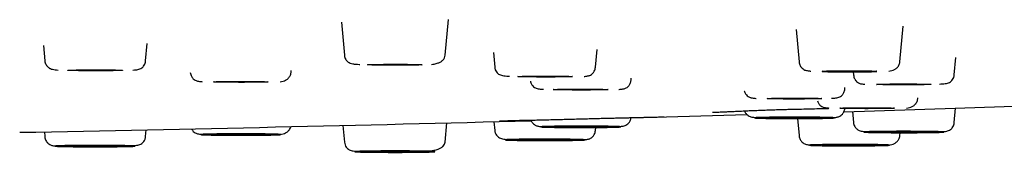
# Model space of a CAD drawing. Header units: millimetres. Extents: x 8 to 1762, y 12 to 2705.
# Tile 104 of 115: x 944.93 to 982.67, y 2622.49 to 2627.59. Entities that reach past the tile are written whole.
import ezdxf

# ---------------------------------------------------------------- set-up
doc = ezdxf.new("R2010")
doc.units = ezdxf.units.MM

msp = doc.modelspace()

# ---------------------------------------------------------------- linework, layer by layer
at = {"color": 7, "linetype": 'Continuous', "lineweight": 30}
for p, q in [((961.24, 2626.217), (961.36, 2627.585)), ((957.266, 2627.484), (957.376, 2626.217)), ((974.695, 2627.206), (974.803, 2625.968)), ((978.667, 2625.968), (978.787, 2627.335)), ((945.839, 2626.595), (945.891, 2626.004)), ((949.755, 2626.004), (949.814, 2626.675)), ((967, 2625.764), (967.058, 2626.434)), ((963.087, 2626.327), (963.136, 2625.764)), ((980.752, 2625.463), (980.81, 2626.126)), ((955.332, 2625.561), (955.339, 2625.638)), ((968.364, 2625.264), (968.37, 2625.334)), ((976.878, 2625.583), (976.888, 2625.463)), ((976.556, 2624.919), (976.56, 2624.974)), ((979.35, 2624.549), (979.353, 2624.584)), ((980.752, 2623.634), (980.8, 2624.186)), ((974.746, 2623.787), (974.803, 2623.13)), ((976.851, 2624.06), (976.888, 2623.634)), ((949.755, 2623.093), (949.778, 2623.354)), ((957.32, 2623.522), (957.376, 2622.88)), ((961.24, 2622.88), (961.305, 2623.62)), ((963.107, 2623.666), (963.136, 2623.333)), ((967, 2623.333), (967.009, 2623.443)), ((945.875, 2623.276), (945.891, 2623.093)), ((978.667, 2623.13), (978.677, 2623.242))]:
    msp.add_line(p, q, dxfattribs=at)
at = {"color": 7, "linetype": 'Continuous', "lineweight": 30, "flags": 128}
for points in [[(946.773, 2625.639), (946.78, 2625.641), (946.8, 2625.643), (946.834, 2625.645), (946.881, 2625.647), (946.94, 2625.649), (947.01, 2625.651), (947.091, 2625.652), (947.182, 2625.654), (947.281, 2625.655), (947.387, 2625.656), (947.498, 2625.657), (947.614, 2625.657), (947.733, 2625.658), (947.853, 2625.658), (947.972, 2625.657), (948.09, 2625.657), (948.204, 2625.656), (948.313, 2625.655), (948.416, 2625.654), (948.511, 2625.653), (948.597, 2625.652), (948.672, 2625.65), (948.737, 2625.648), (948.79, 2625.646), (948.83, 2625.644), (948.858, 2625.642), (948.871, 2625.64), (948.871, 2625.638), (948.858, 2625.636), (948.83, 2625.634), (948.79, 2625.632), (948.737, 2625.63), (948.672, 2625.628), (948.597, 2625.627), (948.511, 2625.625), (948.416, 2625.624), (948.313, 2625.623), (948.204, 2625.622), (948.09, 2625.622), (947.972, 2625.621), (947.853, 2625.621), (947.733, 2625.621), (947.614, 2625.621), (947.498, 2625.622), (947.387, 2625.623), (947.281, 2625.624), (947.182, 2625.625), (947.091, 2625.626), (947.01, 2625.628), (946.94, 2625.629), (946.881, 2625.631), (946.834, 2625.633), (946.8, 2625.635), (946.78, 2625.637), (946.773, 2625.639)], [(958.258, 2625.852), (958.265, 2625.855), (958.286, 2625.857), (958.319, 2625.859), (958.366, 2625.861), (958.425, 2625.862), (958.496, 2625.864), (958.577, 2625.866), (958.667, 2625.867), (958.766, 2625.868), (958.872, 2625.869), (958.984, 2625.87), (959.1, 2625.87), (959.219, 2625.871), (959.338, 2625.871), (959.458, 2625.871), (959.575, 2625.87), (959.689, 2625.87), (959.798, 2625.869), (959.901, 2625.868), (959.996, 2625.866), (960.082, 2625.865), (960.158, 2625.863), (960.223, 2625.861), (960.276, 2625.86), (960.316, 2625.858), (960.343, 2625.856), (960.357, 2625.854), (960.357, 2625.851), (960.343, 2625.849), (960.316, 2625.847), (960.276, 2625.845), (960.223, 2625.843), (960.158, 2625.842), (960.082, 2625.84), (959.996, 2625.839), (959.901, 2625.837), (959.798, 2625.836), (959.689, 2625.835), (959.575, 2625.835), (959.458, 2625.834), (959.338, 2625.834), (959.219, 2625.834), (959.1, 2625.835), (958.984, 2625.835), (958.872, 2625.836), (958.766, 2625.837), (958.667, 2625.838), (958.577, 2625.839), (958.496, 2625.841), (958.425, 2625.843), (958.366, 2625.844), (958.319, 2625.846), (958.286, 2625.848), (958.265, 2625.85), (958.258, 2625.852)], [(975.685, 2625.603), (975.692, 2625.605), (975.712, 2625.607), (975.746, 2625.609), (975.793, 2625.611), (975.852, 2625.613), (975.922, 2625.614), (976.003, 2625.616), (976.094, 2625.617), (976.193, 2625.619), (976.299, 2625.62), (976.411, 2625.62), (976.527, 2625.621), (976.645, 2625.621), (976.765, 2625.621), (976.884, 2625.621), (977.002, 2625.621), (977.116, 2625.62), (977.225, 2625.619), (977.328, 2625.618), (977.423, 2625.617), (977.509, 2625.615), (977.585, 2625.614), (977.649, 2625.612), (977.702, 2625.61), (977.743, 2625.608), (977.77, 2625.606), (977.783, 2625.604), (977.783, 2625.602), (977.77, 2625.6), (977.743, 2625.598), (977.702, 2625.596), (977.649, 2625.594), (977.585, 2625.592), (977.509, 2625.59), (977.423, 2625.589), (977.328, 2625.588), (977.225, 2625.587), (977.116, 2625.586), (977.002, 2625.585), (976.884, 2625.585), (976.765, 2625.585), (976.645, 2625.585), (976.527, 2625.585), (976.411, 2625.585), (976.299, 2625.586), (976.193, 2625.587), (976.094, 2625.588), (976.003, 2625.59), (975.922, 2625.591), (975.852, 2625.593), (975.793, 2625.595), (975.746, 2625.597), (975.712, 2625.599), (975.692, 2625.601), (975.685, 2625.603)], [(964.018, 2625.399), (964.025, 2625.401), (964.045, 2625.403), (964.079, 2625.405), (964.126, 2625.407), (964.184, 2625.409), (964.255, 2625.411), (964.336, 2625.412), (964.427, 2625.414), (964.526, 2625.415), (964.632, 2625.416), (964.743, 2625.417), (964.859, 2625.417), (964.978, 2625.417), (965.098, 2625.418), (965.217, 2625.417), (965.335, 2625.417), (965.449, 2625.416), (965.558, 2625.415), (965.66, 2625.414), (965.755, 2625.413), (965.841, 2625.412), (965.917, 2625.41), (965.982, 2625.408), (966.035, 2625.406), (966.075, 2625.404), (966.102, 2625.402), (966.116, 2625.4), (966.116, 2625.398), (966.102, 2625.396), (966.075, 2625.394), (966.035, 2625.392), (965.982, 2625.39), (965.917, 2625.388), (965.841, 2625.387), (965.755, 2625.385), (965.66, 2625.384), (965.558, 2625.383), (965.449, 2625.382), (965.335, 2625.382), (965.217, 2625.381), (965.098, 2625.381), (964.978, 2625.381), (964.859, 2625.381), (964.743, 2625.382), (964.632, 2625.383), (964.526, 2625.384), (964.427, 2625.385), (964.336, 2625.386), (964.255, 2625.388), (964.184, 2625.389), (964.126, 2625.391), (964.079, 2625.393), (964.045, 2625.395), (964.025, 2625.397), (964.018, 2625.399)], [(952.351, 2625.196), (952.357, 2625.198), (952.378, 2625.2), (952.412, 2625.202), (952.458, 2625.204), (952.517, 2625.206), (952.588, 2625.207), (952.669, 2625.209), (952.759, 2625.21), (952.858, 2625.211), (952.964, 2625.212), (953.076, 2625.213), (953.192, 2625.214), (953.311, 2625.214), (953.431, 2625.214), (953.55, 2625.214), (953.667, 2625.213), (953.781, 2625.213), (953.891, 2625.212), (953.993, 2625.211), (954.088, 2625.209), (954.174, 2625.208), (954.25, 2625.206), (954.315, 2625.205), (954.368, 2625.203), (954.408, 2625.201), (954.435, 2625.199), (954.449, 2625.197), (954.449, 2625.195), (954.435, 2625.192), (954.408, 2625.19), (954.368, 2625.188), (954.315, 2625.187), (954.25, 2625.185), (954.174, 2625.183), (954.088, 2625.182), (953.993, 2625.18), (953.891, 2625.179), (953.781, 2625.179), (953.667, 2625.178), (953.55, 2625.177), (953.431, 2625.177), (953.311, 2625.177), (953.192, 2625.178), (953.076, 2625.178), (952.964, 2625.179), (952.858, 2625.18), (952.759, 2625.181), (952.669, 2625.182), (952.588, 2625.184), (952.517, 2625.186), (952.458, 2625.188), (952.412, 2625.189), (952.378, 2625.191), (952.357, 2625.194), (952.351, 2625.196)], [(965.382, 2624.899), (965.389, 2624.901), (965.409, 2624.903), (965.443, 2624.905), (965.49, 2624.907), (965.549, 2624.909), (965.619, 2624.911), (965.7, 2624.912), (965.791, 2624.914), (965.89, 2624.915), (965.996, 2624.916), (966.107, 2624.917), (966.223, 2624.917), (966.342, 2624.917), (966.462, 2624.918), (966.581, 2624.917), (966.699, 2624.917), (966.813, 2624.916), (966.922, 2624.915), (967.025, 2624.914), (967.119, 2624.913), (967.205, 2624.912), (967.281, 2624.91), (967.346, 2624.908), (967.399, 2624.906), (967.439, 2624.904), (967.466, 2624.902), (967.48, 2624.9), (967.48, 2624.898), (967.466, 2624.896), (967.439, 2624.894), (967.399, 2624.892), (967.346, 2624.89), (967.281, 2624.888), (967.205, 2624.887), (967.119, 2624.885), (967.025, 2624.884), (966.922, 2624.883), (966.813, 2624.882), (966.699, 2624.882), (966.581, 2624.881), (966.462, 2624.881), (966.342, 2624.881), (966.223, 2624.881), (966.107, 2624.882), (965.996, 2624.883), (965.89, 2624.884), (965.791, 2624.885), (965.7, 2624.886), (965.619, 2624.888), (965.549, 2624.889), (965.49, 2624.891), (965.443, 2624.893), (965.409, 2624.895), (965.389, 2624.897), (965.382, 2624.899)], [(977.77, 2625.098), (977.777, 2625.1), (977.797, 2625.102), (977.831, 2625.104), (977.878, 2625.106), (977.937, 2625.108), (978.007, 2625.11), (978.088, 2625.111), (978.179, 2625.113), (978.278, 2625.114), (978.384, 2625.115), (978.496, 2625.116), (978.612, 2625.116), (978.73, 2625.117), (978.85, 2625.117), (978.97, 2625.116), (979.087, 2625.116), (979.201, 2625.115), (979.31, 2625.114), (979.413, 2625.113), (979.508, 2625.112), (979.594, 2625.111), (979.67, 2625.109), (979.734, 2625.107), (979.787, 2625.105), (979.828, 2625.103), (979.855, 2625.101), (979.868, 2625.099), (979.868, 2625.097), (979.855, 2625.095), (979.828, 2625.093), (979.787, 2625.091), (979.734, 2625.089), (979.67, 2625.088), (979.594, 2625.086), (979.508, 2625.084), (979.413, 2625.083), (979.31, 2625.082), (979.201, 2625.081), (979.087, 2625.081), (978.97, 2625.08), (978.85, 2625.08), (978.73, 2625.08), (978.612, 2625.08), (978.496, 2625.081), (978.384, 2625.082), (978.278, 2625.083), (978.179, 2625.084), (978.088, 2625.085), (978.007, 2625.087), (977.937, 2625.088), (977.878, 2625.09), (977.831, 2625.092), (977.797, 2625.094), (977.777, 2625.096), (977.77, 2625.098)], [(973.574, 2624.554), (973.581, 2624.556), (973.601, 2624.558), (973.635, 2624.56), (973.681, 2624.562), (973.74, 2624.564), (973.811, 2624.566), (973.892, 2624.567), (973.983, 2624.569), (974.081, 2624.57), (974.188, 2624.571), (974.299, 2624.572), (974.415, 2624.572), (974.534, 2624.572), (974.654, 2624.572), (974.773, 2624.572), (974.891, 2624.572), (975.005, 2624.571), (975.114, 2624.57), (975.216, 2624.569), (975.311, 2624.568), (975.397, 2624.566), (975.473, 2624.565), (975.538, 2624.563), (975.591, 2624.561), (975.631, 2624.559), (975.658, 2624.557), (975.672, 2624.555), (975.672, 2624.553), (975.658, 2624.551), (975.631, 2624.549), (975.591, 2624.547), (975.538, 2624.545), (975.473, 2624.543), (975.397, 2624.542), (975.311, 2624.54), (975.216, 2624.539), (975.114, 2624.538), (975.005, 2624.537), (974.891, 2624.536), (974.773, 2624.536), (974.654, 2624.536), (974.534, 2624.536), (974.415, 2624.536), (974.299, 2624.537), (974.188, 2624.537), (974.081, 2624.538), (973.983, 2624.54), (973.892, 2624.541), (973.811, 2624.542), (973.74, 2624.544), (973.681, 2624.546), (973.635, 2624.548), (973.601, 2624.55), (973.581, 2624.552), (973.574, 2624.554)], [(976.368, 2624.184), (976.375, 2624.186), (976.395, 2624.188), (976.429, 2624.19), (976.476, 2624.192), (976.534, 2624.194), (976.605, 2624.195), (976.686, 2624.197), (976.777, 2624.198), (976.876, 2624.199), (976.982, 2624.2), (977.093, 2624.201), (977.209, 2624.202), (977.328, 2624.202), (977.448, 2624.202), (977.567, 2624.202), (977.685, 2624.201), (977.799, 2624.201), (977.908, 2624.2), (978.01, 2624.199), (978.105, 2624.198), (978.191, 2624.196), (978.267, 2624.194), (978.332, 2624.193), (978.385, 2624.191), (978.425, 2624.189), (978.452, 2624.187), (978.466, 2624.185), (978.466, 2624.183), (978.452, 2624.181), (978.425, 2624.179), (978.385, 2624.177), (978.332, 2624.175), (978.267, 2624.173), (978.191, 2624.171), (978.105, 2624.17), (978.01, 2624.169), (977.908, 2624.167), (977.799, 2624.167), (977.685, 2624.166), (977.567, 2624.166), (977.448, 2624.165), (977.328, 2624.165), (977.209, 2624.166), (977.093, 2624.166), (976.982, 2624.167), (976.876, 2624.168), (976.777, 2624.169), (976.686, 2624.171), (976.605, 2624.172), (976.534, 2624.174), (976.476, 2624.176), (976.429, 2624.178), (976.395, 2624.18), (976.375, 2624.182), (976.368, 2624.184)], [(976.525, 2624.05), (980.785, 2624.186), (986.424, 2624.377)], [(968.36, 2623.808), (968.834, 2623.821), (972.805, 2623.936)], [(973.574, 2623.813), (973.581, 2623.815), (973.601, 2623.817), (973.635, 2623.819), (973.681, 2623.821), (973.74, 2623.823), (973.811, 2623.825), (973.892, 2623.826), (973.983, 2623.828), (974.081, 2623.829), (974.188, 2623.83), (974.299, 2623.831), (974.415, 2623.831), (974.534, 2623.832), (974.654, 2623.832), (974.773, 2623.831), (974.891, 2623.831), (975.005, 2623.83), (975.114, 2623.829), (975.216, 2623.828), (975.311, 2623.827), (975.397, 2623.826), (975.473, 2623.824), (975.538, 2623.822), (975.591, 2623.82), (975.631, 2623.818), (975.658, 2623.816), (975.672, 2623.814), (975.672, 2623.812), (975.658, 2623.81), (975.631, 2623.808), (975.591, 2623.806), (975.538, 2623.804), (975.473, 2623.803), (975.397, 2623.801), (975.311, 2623.799), (975.216, 2623.798), (975.114, 2623.797), (975.005, 2623.796), (974.891, 2623.796), (974.773, 2623.795), (974.654, 2623.795), (974.534, 2623.795), (974.415, 2623.795), (974.299, 2623.796), (974.188, 2623.797), (974.081, 2623.798), (973.983, 2623.799), (973.892, 2623.8), (973.811, 2623.802), (973.74, 2623.803), (973.681, 2623.805), (973.635, 2623.807), (973.601, 2623.809), (973.581, 2623.811), (973.574, 2623.813)], [(965.382, 2623.468), (965.389, 2623.47), (965.409, 2623.472), (965.443, 2623.474), (965.49, 2623.476), (965.549, 2623.478), (965.619, 2623.48), (965.7, 2623.481), (965.791, 2623.483), (965.89, 2623.484), (965.996, 2623.485), (966.107, 2623.486), (966.223, 2623.486), (966.342, 2623.486), (966.462, 2623.486), (966.581, 2623.486), (966.699, 2623.486), (966.813, 2623.485), (966.922, 2623.484), (967.025, 2623.483), (967.119, 2623.482), (967.205, 2623.481), (967.281, 2623.479), (967.346, 2623.477), (967.399, 2623.475), (967.439, 2623.473), (967.466, 2623.471), (967.48, 2623.469), (967.48, 2623.467), (967.466, 2623.465), (967.439, 2623.463), (967.399, 2623.461), (967.346, 2623.459), (967.281, 2623.457), (967.205, 2623.456), (967.119, 2623.454), (967.025, 2623.453), (966.922, 2623.452), (966.813, 2623.451), (966.699, 2623.45), (966.581, 2623.45), (966.462, 2623.45), (966.342, 2623.45), (966.223, 2623.45), (966.107, 2623.451), (965.996, 2623.451), (965.89, 2623.452), (965.791, 2623.454), (965.7, 2623.455), (965.619, 2623.457), (965.549, 2623.458), (965.49, 2623.46), (965.443, 2623.462), (965.409, 2623.464), (965.389, 2623.466), (965.382, 2623.468)], [(952.351, 2623.172), (952.357, 2623.174), (952.378, 2623.176), (952.412, 2623.178), (952.458, 2623.18), (952.517, 2623.182), (952.588, 2623.183), (952.669, 2623.185), (952.759, 2623.186), (952.858, 2623.187), (952.964, 2623.188), (953.076, 2623.189), (953.192, 2623.19), (953.311, 2623.19), (953.431, 2623.19), (953.55, 2623.19), (953.667, 2623.189), (953.781, 2623.189), (953.891, 2623.188), (953.993, 2623.187), (954.088, 2623.186), (954.174, 2623.184), (954.25, 2623.183), (954.315, 2623.181), (954.368, 2623.179), (954.408, 2623.177), (954.435, 2623.175), (954.449, 2623.173), (954.449, 2623.171), (954.435, 2623.169), (954.408, 2623.167), (954.368, 2623.165), (954.315, 2623.163), (954.25, 2623.161), (954.174, 2623.159), (954.088, 2623.158), (953.993, 2623.157), (953.891, 2623.156), (953.781, 2623.155), (953.667, 2623.154), (953.55, 2623.154), (953.431, 2623.153), (953.311, 2623.153), (953.192, 2623.154), (953.076, 2623.154), (952.964, 2623.155), (952.858, 2623.156), (952.759, 2623.157), (952.669, 2623.159), (952.588, 2623.16), (952.517, 2623.162), (952.458, 2623.164), (952.412, 2623.166), (952.378, 2623.168), (952.357, 2623.17), (952.351, 2623.172)], [(964.018, 2622.968), (964.025, 2622.97), (964.045, 2622.972), (964.079, 2622.974), (964.126, 2622.976), (964.184, 2622.978), (964.255, 2622.98), (964.336, 2622.981), (964.427, 2622.983), (964.526, 2622.984), (964.632, 2622.985), (964.743, 2622.986), (964.859, 2622.986), (964.978, 2622.986), (965.098, 2622.986), (965.217, 2622.986), (965.335, 2622.986), (965.449, 2622.985), (965.558, 2622.984), (965.66, 2622.983), (965.755, 2622.982), (965.841, 2622.981), (965.917, 2622.979), (965.982, 2622.977), (966.035, 2622.975), (966.075, 2622.973), (966.102, 2622.971), (966.116, 2622.969), (966.116, 2622.967), (966.102, 2622.965), (966.075, 2622.963), (966.035, 2622.961), (965.982, 2622.959), (965.917, 2622.957), (965.841, 2622.956), (965.755, 2622.954), (965.66, 2622.953), (965.558, 2622.952), (965.449, 2622.951), (965.335, 2622.95), (965.217, 2622.95), (965.098, 2622.95), (964.978, 2622.95), (964.859, 2622.95), (964.743, 2622.951), (964.632, 2622.951), (964.526, 2622.952), (964.427, 2622.954), (964.336, 2622.955), (964.255, 2622.957), (964.184, 2622.958), (964.126, 2622.96), (964.079, 2622.962), (964.045, 2622.964), (964.025, 2622.966), (964.018, 2622.968)], [(977.77, 2623.269), (977.777, 2623.271), (977.797, 2623.273), (977.831, 2623.275), (977.878, 2623.277), (977.937, 2623.279), (978.007, 2623.281), (978.088, 2623.282), (978.179, 2623.284), (978.278, 2623.285), (978.384, 2623.286), (978.496, 2623.287), (978.612, 2623.287), (978.73, 2623.287), (978.85, 2623.287), (978.97, 2623.287), (979.087, 2623.287), (979.201, 2623.286), (979.31, 2623.285), (979.413, 2623.284), (979.508, 2623.283), (979.594, 2623.281), (979.67, 2623.28), (979.734, 2623.278), (979.787, 2623.276), (979.828, 2623.274), (979.855, 2623.272), (979.868, 2623.27), (979.868, 2623.268), (979.855, 2623.266), (979.828, 2623.264), (979.787, 2623.262), (979.734, 2623.26), (979.67, 2623.258), (979.594, 2623.257), (979.508, 2623.255), (979.413, 2623.254), (979.31, 2623.253), (979.201, 2623.252), (979.087, 2623.251), (978.97, 2623.251), (978.85, 2623.251), (978.73, 2623.251), (978.612, 2623.251), (978.496, 2623.252), (978.384, 2623.252), (978.278, 2623.253), (978.179, 2623.255), (978.088, 2623.256), (978.007, 2623.257), (977.937, 2623.259), (977.878, 2623.261), (977.831, 2623.263), (977.797, 2623.265), (977.777, 2623.267), (977.77, 2623.269)], [(946.773, 2622.728), (946.78, 2622.73), (946.8, 2622.732), (946.834, 2622.734), (946.881, 2622.736), (946.94, 2622.738), (947.01, 2622.74), (947.091, 2622.741), (947.182, 2622.743), (947.281, 2622.744), (947.387, 2622.745), (947.498, 2622.746), (947.614, 2622.746), (947.733, 2622.746), (947.853, 2622.746), (947.972, 2622.746), (948.09, 2622.746), (948.204, 2622.745), (948.313, 2622.744), (948.416, 2622.743), (948.511, 2622.742), (948.597, 2622.74), (948.672, 2622.739), (948.737, 2622.737), (948.79, 2622.735), (948.83, 2622.733), (948.858, 2622.731), (948.871, 2622.729), (948.871, 2622.727), (948.858, 2622.725), (948.83, 2622.723), (948.79, 2622.721), (948.737, 2622.719), (948.672, 2622.717), (948.597, 2622.716), (948.511, 2622.714), (948.416, 2622.713), (948.313, 2622.712), (948.204, 2622.711), (948.09, 2622.71), (947.972, 2622.71), (947.853, 2622.71), (947.733, 2622.71), (947.614, 2622.71), (947.498, 2622.711), (947.387, 2622.711), (947.281, 2622.712), (947.182, 2622.714), (947.091, 2622.715), (947.01, 2622.717), (946.94, 2622.718), (946.881, 2622.72), (946.834, 2622.722), (946.8, 2622.724), (946.78, 2622.726), (946.773, 2622.728)], [(975.685, 2622.764), (975.692, 2622.767), (975.712, 2622.769), (975.746, 2622.771), (975.793, 2622.773), (975.852, 2622.774), (975.922, 2622.776), (976.003, 2622.778), (976.094, 2622.779), (976.193, 2622.78), (976.299, 2622.781), (976.411, 2622.782), (976.527, 2622.782), (976.645, 2622.783), (976.765, 2622.783), (976.884, 2622.783), (977.002, 2622.782), (977.116, 2622.782), (977.225, 2622.781), (977.328, 2622.78), (977.423, 2622.778), (977.509, 2622.777), (977.585, 2622.775), (977.649, 2622.774), (977.702, 2622.772), (977.743, 2622.77), (977.77, 2622.768), (977.783, 2622.766), (977.783, 2622.763), (977.77, 2622.761), (977.743, 2622.759), (977.702, 2622.757), (977.649, 2622.755), (977.585, 2622.754), (977.509, 2622.752), (977.423, 2622.751), (977.328, 2622.749), (977.225, 2622.748), (977.116, 2622.747), (977.002, 2622.747), (976.884, 2622.746), (976.765, 2622.746), (976.645, 2622.746), (976.527, 2622.747), (976.411, 2622.747), (976.299, 2622.748), (976.193, 2622.749), (976.094, 2622.75), (976.003, 2622.751), (975.922, 2622.753), (975.852, 2622.755), (975.793, 2622.756), (975.746, 2622.758), (975.712, 2622.76), (975.692, 2622.762), (975.685, 2622.764)], [(958.258, 2622.515), (958.265, 2622.517), (958.286, 2622.519), (958.319, 2622.521), (958.366, 2622.523), (958.425, 2622.525), (958.496, 2622.526), (958.577, 2622.528), (958.667, 2622.529), (958.766, 2622.531), (958.872, 2622.532), (958.984, 2622.532), (959.1, 2622.533), (959.219, 2622.533), (959.338, 2622.533), (959.458, 2622.533), (959.575, 2622.533), (959.689, 2622.532), (959.798, 2622.531), (959.901, 2622.53), (959.996, 2622.529), (960.082, 2622.527), (960.158, 2622.526), (960.223, 2622.524), (960.276, 2622.522), (960.316, 2622.52), (960.343, 2622.518), (960.357, 2622.516), (960.357, 2622.514), (960.343, 2622.512), (960.316, 2622.51), (960.276, 2622.508), (960.223, 2622.506), (960.158, 2622.504), (960.082, 2622.503), (959.996, 2622.501), (959.901, 2622.5), (959.798, 2622.499), (959.689, 2622.498), (959.575, 2622.497), (959.458, 2622.497), (959.338, 2622.497), (959.219, 2622.497), (959.1, 2622.497), (958.984, 2622.497), (958.872, 2622.498), (958.766, 2622.499), (958.667, 2622.5), (958.577, 2622.502), (958.496, 2622.503), (958.425, 2622.505), (958.366, 2622.507), (958.319, 2622.509), (958.286, 2622.511), (958.265, 2622.513), (958.258, 2622.515)]]:
    msp.add_lwpolyline(points, dxfattribs=at)
at = {"color": 7, "linetype": 'Continuous', "lineweight": 30}
msp.add_arc((895.418, 5228.454), 2605.667, 271.08875, 271.519915, dxfattribs=at)
for points, knots in [([(945.891, 2626.004), (945.895, 2625.977), (945.903, 2625.924), (945.935, 2625.856), (945.974, 2625.801), (946.031, 2625.745), (946.107, 2625.7), (946.196, 2625.672), (946.281, 2625.66), (946.361, 2625.653), (946.399, 2625.649)], [0, 0, 0, 0, 0.093181, 0.18164, 0.265613, 0.345462, 0.494843, 0.636194, 0.829353, 1, 1, 1, 1]), ([(949.264, 2625.648), (949.266, 2625.648), (949.311, 2625.651), (949.378, 2625.658), (949.459, 2625.668), (949.533, 2625.69), (949.598, 2625.724), (949.656, 2625.773), (949.702, 2625.833), (949.74, 2625.911), (949.75, 2625.973), (949.755, 2626.004)], [0, 0, 0, 0, 0.008694, 0.197195, 0.370179, 0.521497, 0.654079, 0.744211, 0.829362, 0.913179, 1, 1, 1, 1]), ([(957.376, 2626.217), (957.381, 2626.188), (957.39, 2626.128), (957.425, 2626.055), (957.468, 2625.997), (957.526, 2625.948), (957.599, 2625.912), (957.696, 2625.887), (957.809, 2625.874), (957.899, 2625.868), (957.953, 2625.866), (957.961, 2625.865)], [0, 0, 0, 0, 0.070005, 0.142076, 0.221638, 0.312183, 0.453255, 0.620039, 0.814472, 0.972167, 1, 1, 1, 1]), ([(960.708, 2625.863), (960.746, 2625.868), (960.839, 2625.88), (960.961, 2625.913), (961.072, 2625.965), (961.156, 2626.03), (961.219, 2626.113), (961.233, 2626.183), (961.24, 2626.217)], [0, 0, 0, 0, 0.141696, 0.350376, 0.509331, 0.670726, 0.834455, 1, 1, 1, 1]), ([(963.136, 2625.764), (963.138, 2625.746), (963.143, 2625.711), (963.163, 2625.645), (963.201, 2625.574), (963.257, 2625.515), (963.322, 2625.473), (963.397, 2625.446), (963.488, 2625.428), (963.585, 2625.419), (963.669, 2625.414), (963.707, 2625.411)], [0, 0, 0, 0, 0.043155, 0.085867, 0.174564, 0.27463, 0.390801, 0.525668, 0.680934, 0.857193, 1, 1, 1, 1]), ([(966.563, 2625.405), (966.584, 2625.407), (966.635, 2625.411), (966.7, 2625.421), (966.745, 2625.43), (966.805, 2625.454), (966.869, 2625.499), (966.92, 2625.555), (966.957, 2625.611), (966.987, 2625.682), (966.995, 2625.736), (967, 2625.764)], [0, 0, 0, 0, 0.127079, 0.306729, 0.468944, 0.580426, 0.697498, 0.762905, 0.834504, 0.913273, 1, 1, 1, 1]), ([(974.803, 2625.968), (974.807, 2625.941), (974.815, 2625.888), (974.844, 2625.82), (974.879, 2625.764), (974.929, 2625.708), (974.994, 2625.661), (975.06, 2625.634), (975.113, 2625.626), (975.184, 2625.615), (975.238, 2625.611), (975.257, 2625.61)], [0, 0, 0, 0, 0.080029, 0.153606, 0.221757, 0.285676, 0.406059, 0.528176, 0.708391, 0.901182, 1, 1, 1, 1]), ([(978.243, 2625.608), (978.281, 2625.613), (978.35, 2625.623), (978.457, 2625.663), (978.554, 2625.727), (978.62, 2625.81), (978.656, 2625.894), (978.663, 2625.943), (978.667, 2625.968)], [0, 0, 0, 0, 0.220449, 0.4051308, 0.5948964, 0.7924153, 0.8949195, 1, 1, 1, 1]), ([(951.469, 2625.561), (951.473, 2625.533), (951.48, 2625.481), (951.509, 2625.413), (951.544, 2625.357), (951.594, 2625.301), (951.659, 2625.254), (951.726, 2625.227), (951.779, 2625.219), (951.85, 2625.208), (951.904, 2625.204), (951.922, 2625.203)], [0, 0, 0, 0, 0.080029, 0.153606, 0.221757, 0.285676, 0.406059, 0.528176, 0.708391, 0.901182, 1, 1, 1, 1]), ([(954.908, 2625.2), (954.946, 2625.206), (955.016, 2625.216), (955.123, 2625.256), (955.22, 2625.319), (955.286, 2625.403), (955.322, 2625.487), (955.329, 2625.536), (955.332, 2625.561)], [0, 0, 0, 0, 0.220449, 0.405131, 0.594896, 0.792415, 0.89492, 1, 1, 1, 1]), ([(967.899, 2624.907), (967.902, 2624.907), (967.934, 2624.909), (967.983, 2624.914), (968.048, 2624.923), (968.094, 2624.93), (968.144, 2624.946), (968.206, 2624.98), (968.275, 2625.04), (968.326, 2625.118), (968.354, 2625.196), (968.361, 2625.241), (968.364, 2625.264)], [0, 0, 0, 0, 0.0123689, 0.1579504, 0.2953395, 0.4244689, 0.5417078, 0.6501543, 0.7575804, 0.8716909, 0.9337336, 1, 1, 1, 1]), ([(975.691, 2625.591), (975.734, 2625.59), (975.83, 2625.588), (975.997, 2625.586), (976.185, 2625.584), (976.384, 2625.583), (976.588, 2625.582), (976.791, 2625.582), (976.99, 2625.583), (977.183, 2625.584), (977.366, 2625.585), (977.537, 2625.586), (977.676, 2625.588), (977.752, 2625.589), (977.781, 2625.59)], [0, 0, 0, 0, 0.073594, 0.160943, 0.251864, 0.343881, 0.434548, 0.523869, 0.611853, 0.698506, 0.783833, 0.867841, 0.950534, 1, 1, 1, 1]), ([(976.888, 2625.463), (976.892, 2625.435), (976.901, 2625.381), (976.931, 2625.31), (976.968, 2625.254), (977.019, 2625.198), (977.083, 2625.153), (977.143, 2625.129), (977.188, 2625.12), (977.253, 2625.11), (977.303, 2625.106), (977.324, 2625.104)], [0, 0, 0, 0, 0.086729, 0.1655, 0.2371, 0.302509, 0.419583, 0.531067, 0.693286, 0.872939, 1, 1, 1, 1]), ([(980.182, 2625.111), (980.219, 2625.113), (980.303, 2625.118), (980.4, 2625.127), (980.491, 2625.145), (980.566, 2625.172), (980.631, 2625.214), (980.687, 2625.273), (980.725, 2625.344), (980.745, 2625.41), (980.75, 2625.445), (980.752, 2625.463)], [0, 0, 0, 0, 0.141727, 0.318208, 0.47367, 0.608707, 0.725024, 0.825216, 0.914024, 0.956791, 1, 1, 1, 1]), ([(964.506, 2625.228), (964.508, 2625.217), (964.513, 2625.184), (964.532, 2625.135), (964.56, 2625.083), (964.604, 2625.027), (964.665, 2624.976), (964.736, 2624.944), (964.803, 2624.928), (964.88, 2624.92), (964.951, 2624.913), (964.999, 2624.91), (965.008, 2624.909)], [0, 0, 0, 0, 0.030083, 0.090344, 0.149037, 0.207579, 0.329009, 0.46392, 0.618992, 0.789888, 0.963817, 1, 1, 1, 1]), ([(972.703, 2624.857), (972.703, 2624.855), (972.707, 2624.831), (972.731, 2624.773), (972.78, 2624.695), (972.849, 2624.634), (972.912, 2624.601), (972.961, 2624.585), (973.008, 2624.577), (973.073, 2624.569), (973.121, 2624.564), (973.154, 2624.562), (973.156, 2624.562)], [0, 0, 0, 0, 0.00641, 0.072443, 0.193893, 0.308229, 0.423651, 0.548431, 0.685866, 0.832092, 0.987038, 1, 1, 1, 1]), ([(976.048, 2624.564), (976.056, 2624.564), (976.104, 2624.567), (976.175, 2624.574), (976.253, 2624.583), (976.32, 2624.598), (976.39, 2624.631), (976.451, 2624.681), (976.495, 2624.738), (976.523, 2624.79), (976.546, 2624.851), (976.552, 2624.896), (976.556, 2624.919)], [0, 0, 0, 0, 0.035002, 0.203349, 0.36876, 0.518856, 0.649437, 0.76697, 0.823633, 0.880442, 0.938769, 1, 1, 1, 1]), ([(978.925, 2624.188), (978.963, 2624.194), (979.033, 2624.204), (979.14, 2624.244), (979.237, 2624.307), (979.303, 2624.391), (979.339, 2624.475), (979.346, 2624.524), (979.35, 2624.549)], [0, 0, 0, 0, 0.2212139, 0.4057146, 0.5952939, 0.792619, 0.8950226, 1, 1, 1, 1]), ([(971.489, 2624.03), (971.488, 2624.029), (971.487, 2624.027), (971.512, 2624.028), (971.557, 2624.029), (971.629, 2624.032), (971.724, 2624.036), (971.845, 2624.042), (971.992, 2624.048), (972.166, 2624.056), (972.367, 2624.066), (972.591, 2624.076), (972.826, 2624.087), (973.063, 2624.097), (973.308, 2624.107), (973.559, 2624.116), (973.812, 2624.125), (974.047, 2624.132), (974.265, 2624.138), (974.517, 2624.144), (974.81, 2624.151), (975.148, 2624.158), (975.43, 2624.165), (975.663, 2624.17), (975.816, 2624.174), (975.907, 2624.176), (975.936, 2624.177)], [0, 0, 0, 0, 0.008583, 0.044521, 0.083197, 0.123707, 0.165984, 0.210019, 0.255787, 0.303251, 0.352362, 0.40298, 0.45212, 0.498379, 0.541839, 0.590374, 0.635021, 0.675807, 0.712749, 0.747135, 0.804318, 0.861458, 0.918591, 0.94947, 0.98387, 1, 1, 1, 1]), ([(975.504, 2624.463), (975.511, 2624.441), (975.527, 2624.399), (975.562, 2624.345), (975.612, 2624.289), (975.676, 2624.242), (975.743, 2624.215), (975.796, 2624.207), (975.867, 2624.196), (975.921, 2624.192), (975.94, 2624.191)], [0, 0, 0, 0, 0.0737841, 0.1482984, 0.2181853, 0.3498086, 0.4833275, 0.6803692, 0.8911602, 1, 1, 1, 1]), ([(976.092, 2623.821), (976.094, 2623.821), (976.126, 2623.823), (976.175, 2623.828), (976.24, 2623.837), (976.286, 2623.844), (976.336, 2623.86), (976.398, 2623.894), (976.467, 2623.954), (976.517, 2624.032), (976.546, 2624.11), (976.552, 2624.155), (976.556, 2624.178)], [0, 0, 0, 0, 0.011602, 0.157297, 0.294793, 0.424022, 0.541352, 0.649883, 0.757392, 0.871591, 0.933682, 1, 1, 1, 1]), ([(963.317, 2623.701), (963.318, 2623.7), (963.322, 2623.697), (963.349, 2623.697), (963.399, 2623.699), (963.472, 2623.701), (963.571, 2623.704), (963.698, 2623.708), (963.833, 2623.711), (963.981, 2623.715), (964.138, 2623.719), (964.296, 2623.722), (964.457, 2623.725), (964.638, 2623.728), (964.868, 2623.734), (965.138, 2623.74), (965.413, 2623.747), (965.681, 2623.754), (965.933, 2623.761), (966.203, 2623.768), (966.479, 2623.776), (966.75, 2623.783), (967.019, 2623.79), (967.282, 2623.797), (967.534, 2623.803), (967.758, 2623.808), (967.954, 2623.813), (968.126, 2623.816), (968.286, 2623.82), (968.446, 2623.823), (968.615, 2623.827), (968.789, 2623.831), (968.964, 2623.836), (969.119, 2623.839), (969.254, 2623.843), (969.368, 2623.846), (969.466, 2623.848), (969.541, 2623.85), (969.591, 2623.852), (969.619, 2623.854), (969.631, 2623.855), (969.629, 2623.856), (969.629, 2623.857)], [0, 0, 0, 0, 0.013039, 0.033773, 0.057291, 0.080117, 0.112268, 0.14194, 0.169069, 0.193571, 0.2222, 0.246247, 0.265727, 0.291865, 0.321336, 0.354202, 0.390458, 0.416528, 0.444129, 0.473275, 0.50371, 0.532998, 0.560536, 0.59125, 0.619417, 0.645038, 0.668121, 0.688892, 0.707472, 0.728408, 0.751713, 0.777394, 0.805459, 0.835913, 0.860327, 0.886092, 0.912848, 0.937652, 0.959851, 0.979374, 0.996207, 1, 1, 1, 1]), ([(964.526, 2623.727), (964.528, 2623.719), (964.543, 2623.675), (964.59, 2623.609), (964.657, 2623.548), (964.72, 2623.515), (964.769, 2623.499), (964.816, 2623.491), (964.881, 2623.483), (964.929, 2623.478), (964.962, 2623.476), (964.964, 2623.476)], [0, 0, 0, 0, 0.0252099, 0.1528371, 0.2729881, 0.3942803, 0.5254064, 0.6698315, 0.8234946, 0.9863206, 1, 1, 1, 1]), ([(967.856, 2623.478), (967.864, 2623.479), (967.913, 2623.481), (967.984, 2623.488), (968.061, 2623.497), (968.128, 2623.512), (968.199, 2623.545), (968.259, 2623.596), (968.303, 2623.652), (968.332, 2623.704), (968.354, 2623.765), (968.361, 2623.81), (968.364, 2623.833)], [0, 0, 0, 0, 0.035035, 0.203376, 0.368782, 0.518872, 0.649449, 0.766978, 0.823639, 0.880446, 0.938771, 1, 1, 1, 1]), ([(972.714, 2624.082), (972.717, 2624.071), (972.728, 2624.04), (972.753, 2623.998), (972.796, 2623.941), (972.857, 2623.891), (972.928, 2623.858), (972.995, 2623.842), (973.072, 2623.834), (973.143, 2623.827), (973.191, 2623.824), (973.2, 2623.823)], [0, 0, 0, 0, 0.033873, 0.096195, 0.158356, 0.287293, 0.430545, 0.595204, 0.776665, 0.961348, 1, 1, 1, 1]), ([(973.142, 2623.82), (973.156, 2623.821), (973.184, 2623.823), (973.241, 2623.825), (973.31, 2623.827), (973.393, 2623.829), (973.49, 2623.831), (973.601, 2623.833), (973.724, 2623.835), (973.856, 2623.836), (973.995, 2623.838), (974.125, 2623.839), (974.241, 2623.839), (974.343, 2623.84), (974.476, 2623.84), (974.64, 2623.84), (974.832, 2623.84), (975.006, 2623.839), (975.159, 2623.838), (975.292, 2623.837), (975.419, 2623.836), (975.543, 2623.835), (975.661, 2623.833), (975.771, 2623.831), (975.869, 2623.829), (975.954, 2623.827), (976.026, 2623.824), (976.076, 2623.822), (976.11, 2623.82), (976.133, 2623.818), (976.152, 2623.816), (976.161, 2623.813), (976.147, 2623.81), (976.112, 2623.807), (976.063, 2623.804), (976.007, 2623.802), (975.938, 2623.799), (975.854, 2623.797), (975.757, 2623.795), (975.646, 2623.793), (975.524, 2623.792), (975.392, 2623.79), (975.252, 2623.789), (975.123, 2623.788), (975.006, 2623.787), (974.904, 2623.787), (974.771, 2623.787), (974.608, 2623.786), (974.415, 2623.787), (974.242, 2623.787), (974.088, 2623.788), (973.955, 2623.789), (973.828, 2623.79), (973.705, 2623.792), (973.587, 2623.793), (973.477, 2623.795), (973.379, 2623.798), (973.294, 2623.8), (973.222, 2623.802), (973.171, 2623.805), (973.137, 2623.807), (973.115, 2623.808), (973.095, 2623.811), (973.086, 2623.814), (973.099, 2623.817), (973.128, 2623.819), (973.142, 2623.82)], [0, 0, 0, 0, 0.015057, 0.029985, 0.044921, 0.059998, 0.076314, 0.092473, 0.108646, 0.125004, 0.141321, 0.15748, 0.168252, 0.179081, 0.190019, 0.210041, 0.229928, 0.249999, 0.265046, 0.279971, 0.29491, 0.309998, 0.326314, 0.342473, 0.358646, 0.375004, 0.391321, 0.40748, 0.418252, 0.429081, 0.440019, 0.460041, 0.479928, 0.499999, 0.515046, 0.529971, 0.54491, 0.559998, 0.576314, 0.592473, 0.608646, 0.625004, 0.641321, 0.65748, 0.668252, 0.679081, 0.690019, 0.710041, 0.729928, 0.749999, 0.765046, 0.779971, 0.79491, 0.809998, 0.826314, 0.842473, 0.858646, 0.875004, 0.891321, 0.90748, 0.918252, 0.929081, 0.940019, 0.960054, 0.979941, 1, 1, 1, 1]), ([(951.508, 2623.397), (951.509, 2623.394), (951.519, 2623.37), (951.545, 2623.334), (951.594, 2623.276), (951.659, 2623.23), (951.726, 2623.203), (951.779, 2623.195), (951.85, 2623.184), (951.904, 2623.18), (951.922, 2623.179)], [0, 0, 0, 0, 0.010189, 0.089888, 0.164638, 0.305419, 0.448228, 0.65898, 0.884438, 1, 1, 1, 1]), ([(954.908, 2623.176), (954.946, 2623.182), (955.016, 2623.192), (955.123, 2623.232), (955.22, 2623.295), (955.285, 2623.379), (955.316, 2623.446), (955.321, 2623.476), (955.322, 2623.482)], [0, 0, 0, 0, 0.239476, 0.4400978, 0.6462421, 0.8608089, 0.9721603, 1, 1, 1, 1]), ([(965.104, 2623.482), (965.129, 2623.482), (965.179, 2623.484), (965.269, 2623.486), (965.369, 2623.487), (965.481, 2623.489), (965.605, 2623.491), (965.741, 2623.492), (965.885, 2623.493), (966.034, 2623.494), (966.188, 2623.495), (966.326, 2623.495), (966.447, 2623.495), (966.552, 2623.495), (966.685, 2623.495), (966.845, 2623.494), (967.028, 2623.493), (967.186, 2623.491), (967.322, 2623.49), (967.435, 2623.488), (967.54, 2623.487), (967.638, 2623.485), (967.727, 2623.483), (967.804, 2623.48), (967.867, 2623.478), (967.916, 2623.475), (967.949, 2623.472), (967.964, 2623.47), (967.967, 2623.468), (967.962, 2623.466), (967.947, 2623.464), (967.913, 2623.461), (967.85, 2623.458), (967.771, 2623.455), (967.684, 2623.453), (967.595, 2623.451), (967.495, 2623.449), (967.383, 2623.447), (967.258, 2623.446), (967.122, 2623.444), (966.979, 2623.443), (966.83, 2623.442), (966.676, 2623.442), (966.538, 2623.441), (966.416, 2623.441), (966.312, 2623.441), (966.179, 2623.442), (966.018, 2623.442), (965.836, 2623.443), (965.678, 2623.445), (965.542, 2623.446), (965.428, 2623.448), (965.324, 2623.45), (965.226, 2623.452), (965.137, 2623.454), (965.059, 2623.456), (964.996, 2623.459), (964.948, 2623.461), (964.915, 2623.464), (964.9, 2623.466), (964.897, 2623.468), (964.902, 2623.47), (964.917, 2623.473), (964.951, 2623.475), (965.013, 2623.479), (965.074, 2623.481), (965.104, 2623.482)], [0, 0, 0, 0, 0.015057, 0.029985, 0.044921, 0.059998, 0.076314, 0.092473, 0.108646, 0.125004, 0.141321, 0.15748, 0.168252, 0.179081, 0.190019, 0.210041, 0.229928, 0.249999, 0.265046, 0.279971, 0.29491, 0.309998, 0.326314, 0.342473, 0.358646, 0.375004, 0.391321, 0.40748, 0.418252, 0.429081, 0.440019, 0.460041, 0.479928, 0.499999, 0.515046, 0.529971, 0.54491, 0.559998, 0.576314, 0.592473, 0.608646, 0.625004, 0.641321, 0.65748, 0.668252, 0.679081, 0.690019, 0.710041, 0.729928, 0.749999, 0.765046, 0.779971, 0.79491, 0.809998, 0.826314, 0.842473, 0.858646, 0.875004, 0.891321, 0.90748, 0.918252, 0.929081, 0.940019, 0.960054, 0.979941, 1, 1, 1, 1]), ([(976.888, 2623.634), (976.892, 2623.607), (976.901, 2623.554), (976.932, 2623.486), (976.971, 2623.431), (977.028, 2623.375), (977.104, 2623.329), (977.194, 2623.301), (977.278, 2623.29), (977.358, 2623.282), (977.396, 2623.279)], [0, 0, 0, 0, 0.093182, 0.181642, 0.265616, 0.345466, 0.494849, 0.636201, 0.829362, 1, 1, 1, 1]), ([(980.262, 2623.278), (980.264, 2623.278), (980.308, 2623.281), (980.375, 2623.288), (980.456, 2623.298), (980.53, 2623.32), (980.596, 2623.354), (980.653, 2623.403), (980.699, 2623.463), (980.737, 2623.54), (980.747, 2623.603), (980.752, 2623.634)], [0, 0, 0, 0, 0.008694, 0.197195, 0.370179, 0.521497, 0.654079, 0.744211, 0.829362, 0.913179, 1, 1, 1, 1]), ([(945.891, 2623.093), (945.895, 2623.065), (945.903, 2623.011), (945.934, 2622.94), (945.971, 2622.884), (946.022, 2622.828), (946.086, 2622.783), (946.146, 2622.759), (946.191, 2622.75), (946.256, 2622.74), (946.306, 2622.736), (946.327, 2622.734)], [0, 0, 0, 0, 0.086729, 0.1655, 0.2371, 0.302509, 0.419583, 0.531067, 0.693286, 0.872939, 1, 1, 1, 1]), ([(949.185, 2622.74), (949.222, 2622.743), (949.306, 2622.748), (949.403, 2622.757), (949.494, 2622.775), (949.569, 2622.802), (949.634, 2622.844), (949.69, 2622.903), (949.728, 2622.974), (949.748, 2623.04), (949.753, 2623.075), (949.755, 2623.093)], [0, 0, 0, 0, 0.141727, 0.318208, 0.47367, 0.608707, 0.725024, 0.825216, 0.914024, 0.956791, 1, 1, 1, 1]), ([(952.316, 2623.191), (952.351, 2623.191), (952.421, 2623.192), (952.537, 2623.194), (952.66, 2623.195), (952.794, 2623.196), (952.937, 2623.197), (953.089, 2623.198), (953.244, 2623.198), (953.4, 2623.199), (953.557, 2623.198), (953.695, 2623.198), (953.813, 2623.198), (953.912, 2623.197), (954.037, 2623.196), (954.183, 2623.195), (954.343, 2623.193), (954.476, 2623.191), (954.584, 2623.189), (954.671, 2623.187), (954.746, 2623.185), (954.812, 2623.182), (954.865, 2623.18), (954.905, 2623.177), (954.929, 2623.174), (954.937, 2623.172), (954.929, 2623.169), (954.908, 2623.167), (954.879, 2623.165), (954.847, 2623.163), (954.798, 2623.161), (954.724, 2623.158), (954.616, 2623.155), (954.498, 2623.153), (954.38, 2623.151), (954.264, 2623.15), (954.141, 2623.148), (954.007, 2623.147), (953.864, 2623.146), (953.712, 2623.145), (953.558, 2623.145), (953.401, 2623.145), (953.244, 2623.145), (953.106, 2623.145), (952.988, 2623.146), (952.889, 2623.146), (952.764, 2623.147), (952.618, 2623.149), (952.458, 2623.151), (952.326, 2623.153), (952.217, 2623.155), (952.13, 2623.157), (952.055, 2623.159), (951.989, 2623.161), (951.936, 2623.164), (951.896, 2623.166), (951.872, 2623.169), (951.864, 2623.172), (951.872, 2623.174), (951.893, 2623.177), (951.922, 2623.179), (951.954, 2623.181), (952.003, 2623.183), (952.077, 2623.185), (952.185, 2623.188), (952.272, 2623.19), (952.316, 2623.191)], [0, 0, 0, 0, 0.015057, 0.029985, 0.044921, 0.059998, 0.076314, 0.092473, 0.108646, 0.125004, 0.141321, 0.15748, 0.168252, 0.179081, 0.190019, 0.210041, 0.229928, 0.249999, 0.265046, 0.279971, 0.29491, 0.309998, 0.326314, 0.342473, 0.358646, 0.375004, 0.391321, 0.40748, 0.418252, 0.429081, 0.440019, 0.460041, 0.479928, 0.499999, 0.515046, 0.529971, 0.54491, 0.559998, 0.576314, 0.592473, 0.608646, 0.625004, 0.641321, 0.65748, 0.668252, 0.679081, 0.690019, 0.710041, 0.729928, 0.749999, 0.765046, 0.779971, 0.79491, 0.809998, 0.826314, 0.842473, 0.858646, 0.875004, 0.891321, 0.90748, 0.918252, 0.929081, 0.940019, 0.960054, 0.979941, 1, 1, 1, 1]), ([(963.136, 2623.333), (963.138, 2623.315), (963.143, 2623.28), (963.163, 2623.214), (963.201, 2623.143), (963.257, 2623.084), (963.322, 2623.042), (963.397, 2623.015), (963.488, 2622.997), (963.585, 2622.988), (963.669, 2622.983), (963.707, 2622.98)], [0, 0, 0, 0, 0.043156, 0.085868, 0.174566, 0.274634, 0.390805, 0.525675, 0.680942, 0.857203, 1, 1, 1, 1]), ([(963.869, 2622.985), (963.9, 2622.985), (963.962, 2622.987), (964.068, 2622.988), (964.182, 2622.99), (964.307, 2622.991), (964.444, 2622.993), (964.589, 2622.994), (964.741, 2622.994), (964.896, 2622.995), (965.052, 2622.995), (965.191, 2622.995), (965.312, 2622.995), (965.414, 2622.994), (965.544, 2622.994), (965.697, 2622.993), (965.868, 2622.991), (966.013, 2622.989), (966.134, 2622.987), (966.233, 2622.986), (966.322, 2622.984), (966.402, 2622.981), (966.472, 2622.979), (966.528, 2622.976), (966.569, 2622.974), (966.594, 2622.971), (966.604, 2622.968), (966.599, 2622.966), (966.583, 2622.964), (966.563, 2622.962), (966.528, 2622.96), (966.471, 2622.957), (966.381, 2622.954), (966.279, 2622.952), (966.173, 2622.95), (966.068, 2622.948), (965.954, 2622.946), (965.828, 2622.945), (965.692, 2622.944), (965.546, 2622.943), (965.395, 2622.942), (965.24, 2622.941), (965.083, 2622.941), (964.944, 2622.941), (964.824, 2622.942), (964.721, 2622.942), (964.592, 2622.943), (964.438, 2622.944), (964.267, 2622.945), (964.122, 2622.947), (964.001, 2622.949), (963.902, 2622.951), (963.813, 2622.953), (963.733, 2622.955), (963.664, 2622.957), (963.608, 2622.96), (963.567, 2622.962), (963.541, 2622.965), (963.532, 2622.968), (963.537, 2622.97), (963.552, 2622.972), (963.573, 2622.974), (963.608, 2622.976), (963.665, 2622.979), (963.754, 2622.982), (963.83, 2622.984), (963.869, 2622.985)], [0, 0, 0, 0, 0.015057, 0.029985, 0.044921, 0.059998, 0.076314, 0.092473, 0.108646, 0.125004, 0.141321, 0.15748, 0.168252, 0.179081, 0.190019, 0.210041, 0.229928, 0.249999, 0.265046, 0.279971, 0.29491, 0.309998, 0.326314, 0.342473, 0.358646, 0.375004, 0.391321, 0.40748, 0.418252, 0.429081, 0.440019, 0.460041, 0.479928, 0.499999, 0.515046, 0.529971, 0.54491, 0.559998, 0.576314, 0.592473, 0.608646, 0.625004, 0.641321, 0.65748, 0.668252, 0.679081, 0.690019, 0.710041, 0.729928, 0.749999, 0.765046, 0.779971, 0.79491, 0.809998, 0.826314, 0.842473, 0.858646, 0.875004, 0.891321, 0.90748, 0.918252, 0.929081, 0.940019, 0.960054, 0.979941, 1, 1, 1, 1]), ([(966.563, 2622.974), (966.584, 2622.976), (966.635, 2622.98), (966.7, 2622.99), (966.745, 2622.999), (966.805, 2623.023), (966.869, 2623.068), (966.92, 2623.124), (966.957, 2623.18), (966.987, 2623.251), (966.995, 2623.305), (967, 2623.333)], [0, 0, 0, 0, 0.127079, 0.306729, 0.468944, 0.580426, 0.697498, 0.762905, 0.834504, 0.913273, 1, 1, 1, 1]), ([(974.803, 2623.13), (974.807, 2623.102), (974.815, 2623.05), (974.844, 2622.981), (974.879, 2622.926), (974.929, 2622.869), (974.994, 2622.823), (975.06, 2622.796), (975.113, 2622.787), (975.184, 2622.777), (975.238, 2622.773), (975.257, 2622.772)], [0, 0, 0, 0, 0.080029, 0.153606, 0.221757, 0.285676, 0.406059, 0.528176, 0.708391, 0.901182, 1, 1, 1, 1]), ([(977.439, 2623.281), (977.461, 2623.281), (977.505, 2623.283), (977.586, 2623.285), (977.677, 2623.287), (977.782, 2623.289), (977.899, 2623.291), (978.029, 2623.292), (978.167, 2623.293), (978.313, 2623.294), (978.463, 2623.295), (978.6, 2623.296), (978.721, 2623.296), (978.825, 2623.296), (978.959, 2623.296), (979.122, 2623.295), (979.308, 2623.295), (979.472, 2623.293), (979.614, 2623.292), (979.734, 2623.291), (979.846, 2623.289), (979.952, 2623.287), (980.05, 2623.285), (980.137, 2623.283), (980.211, 2623.28), (980.27, 2623.278), (980.314, 2623.275), (980.34, 2623.273), (980.352, 2623.271), (980.355, 2623.269), (980.35, 2623.267), (980.328, 2623.264), (980.278, 2623.261), (980.211, 2623.258), (980.135, 2623.255), (980.055, 2623.253), (979.963, 2623.251), (979.859, 2623.249), (979.741, 2623.248), (979.611, 2623.246), (979.473, 2623.245), (979.328, 2623.244), (979.177, 2623.243), (979.04, 2623.243), (978.919, 2623.242), (978.815, 2623.242), (978.681, 2623.242), (978.519, 2623.243), (978.332, 2623.244), (978.168, 2623.245), (978.026, 2623.246), (977.906, 2623.248), (977.794, 2623.249), (977.688, 2623.251), (977.59, 2623.253), (977.503, 2623.255), (977.429, 2623.258), (977.37, 2623.26), (977.326, 2623.263), (977.3, 2623.265), (977.288, 2623.267), (977.285, 2623.269), (977.291, 2623.272), (977.312, 2623.274), (977.361, 2623.278), (977.413, 2623.28), (977.439, 2623.281)], [0, 0, 0, 0, 0.015057, 0.029985, 0.044921, 0.059998, 0.076314, 0.092473, 0.108646, 0.125004, 0.141321, 0.15748, 0.168252, 0.179081, 0.190019, 0.210041, 0.229928, 0.249999, 0.265046, 0.279971, 0.29491, 0.309998, 0.326314, 0.342473, 0.358646, 0.375004, 0.391321, 0.40748, 0.418252, 0.429081, 0.440019, 0.460041, 0.479928, 0.499999, 0.515046, 0.529971, 0.54491, 0.559998, 0.576314, 0.592473, 0.608646, 0.625004, 0.641321, 0.65748, 0.668252, 0.679081, 0.690019, 0.710041, 0.729928, 0.749999, 0.765046, 0.779971, 0.79491, 0.809998, 0.826314, 0.842473, 0.858646, 0.875004, 0.891321, 0.90748, 0.918252, 0.929081, 0.940019, 0.960054, 0.979941, 1, 1, 1, 1]), ([(978.243, 2622.769), (978.281, 2622.775), (978.35, 2622.785), (978.457, 2622.824), (978.554, 2622.888), (978.62, 2622.972), (978.656, 2623.056), (978.663, 2623.105), (978.667, 2623.13)], [0, 0, 0, 0, 0.220449, 0.405131, 0.594896, 0.792415, 0.89492, 1, 1, 1, 1]), ([(946.867, 2622.749), (946.905, 2622.75), (946.982, 2622.751), (947.107, 2622.752), (947.238, 2622.753), (947.378, 2622.754), (947.527, 2622.754), (947.682, 2622.755), (947.838, 2622.755), (947.995, 2622.755), (948.15, 2622.754), (948.284, 2622.754), (948.398, 2622.753), (948.493, 2622.752), (948.612, 2622.751), (948.749, 2622.75), (948.895, 2622.747), (949.014, 2622.745), (949.109, 2622.743), (949.182, 2622.741), (949.243, 2622.738), (949.293, 2622.736), (949.33, 2622.733), (949.353, 2622.731), (949.359, 2622.728), (949.349, 2622.725), (949.324, 2622.722), (949.288, 2622.72), (949.246, 2622.718), (949.203, 2622.716), (949.141, 2622.714), (949.051, 2622.712), (948.925, 2622.709), (948.793, 2622.707), (948.663, 2622.706), (948.539, 2622.704), (948.408, 2622.703), (948.268, 2622.702), (948.119, 2622.702), (947.964, 2622.701), (947.808, 2622.701), (947.651, 2622.701), (947.496, 2622.702), (947.362, 2622.703), (947.248, 2622.703), (947.152, 2622.704), (947.034, 2622.705), (946.897, 2622.707), (946.75, 2622.709), (946.632, 2622.711), (946.537, 2622.713), (946.464, 2622.716), (946.403, 2622.718), (946.353, 2622.72), (946.315, 2622.723), (946.293, 2622.726), (946.287, 2622.728), (946.297, 2622.731), (946.322, 2622.734), (946.358, 2622.736), (946.4, 2622.738), (946.442, 2622.74), (946.505, 2622.742), (946.595, 2622.744), (946.72, 2622.747), (946.818, 2622.748), (946.867, 2622.749)], [0, 0, 0, 0, 0.015057, 0.029985, 0.044921, 0.059998, 0.076314, 0.092473, 0.108646, 0.125004, 0.141321, 0.15748, 0.168252, 0.179081, 0.190019, 0.210041, 0.229928, 0.249999, 0.265046, 0.279971, 0.29491, 0.309998, 0.326314, 0.342473, 0.358646, 0.375004, 0.391321, 0.40748, 0.418252, 0.429081, 0.440019, 0.460041, 0.479928, 0.499999, 0.515046, 0.529971, 0.54491, 0.559998, 0.576314, 0.592473, 0.608646, 0.625004, 0.641321, 0.65748, 0.668252, 0.679081, 0.690019, 0.710041, 0.729928, 0.749999, 0.765046, 0.779971, 0.79491, 0.809998, 0.826314, 0.842473, 0.858646, 0.875004, 0.891321, 0.90748, 0.918252, 0.929081, 0.940019, 0.960054, 0.979941, 1, 1, 1, 1]), ([(957.376, 2622.88), (957.383, 2622.844), (957.395, 2622.772), (957.443, 2622.687), (957.498, 2622.626), (957.564, 2622.581), (957.637, 2622.552), (957.714, 2622.54), (957.8, 2622.532), (957.871, 2622.527), (957.897, 2622.525)], [0, 0, 0, 0, 0.094506, 0.184895, 0.277171, 0.376349, 0.525761, 0.700713, 0.887183, 1, 1, 1, 1]), ([(960.557, 2622.53), (960.576, 2622.532), (960.665, 2622.54), (960.806, 2622.565), (960.961, 2622.608), (961.079, 2622.661), (961.162, 2622.722), (961.222, 2622.794), (961.234, 2622.851), (961.24, 2622.88)], [0, 0, 0, 0, 0.048067, 0.232561, 0.420009, 0.562808, 0.707348, 0.853279, 1, 1, 1, 1]), ([(975.651, 2622.783), (975.686, 2622.784), (975.756, 2622.785), (975.872, 2622.787), (975.995, 2622.788), (976.129, 2622.789), (976.272, 2622.79), (976.423, 2622.791), (976.578, 2622.791), (976.735, 2622.791), (976.892, 2622.791), (977.029, 2622.791), (977.147, 2622.79), (977.247, 2622.79), (977.372, 2622.789), (977.518, 2622.788), (977.677, 2622.786), (977.81, 2622.784), (977.919, 2622.782), (978.005, 2622.78), (978.081, 2622.777), (978.146, 2622.775), (978.2, 2622.773), (978.24, 2622.77), (978.263, 2622.767), (978.271, 2622.764), (978.263, 2622.762), (978.242, 2622.759), (978.214, 2622.757), (978.182, 2622.756), (978.133, 2622.753), (978.059, 2622.751), (977.95, 2622.748), (977.833, 2622.746), (977.714, 2622.744), (977.599, 2622.742), (977.475, 2622.741), (977.341, 2622.74), (977.198, 2622.739), (977.047, 2622.738), (976.892, 2622.738), (976.735, 2622.738), (976.578, 2622.738), (976.441, 2622.738), (976.323, 2622.739), (976.223, 2622.739), (976.098, 2622.74), (975.952, 2622.741), (975.793, 2622.743), (975.66, 2622.745), (975.552, 2622.747), (975.465, 2622.749), (975.389, 2622.752), (975.324, 2622.754), (975.27, 2622.756), (975.231, 2622.759), (975.207, 2622.762), (975.199, 2622.764), (975.207, 2622.767), (975.228, 2622.77), (975.257, 2622.772), (975.288, 2622.773), (975.337, 2622.776), (975.412, 2622.778), (975.519, 2622.781), (975.607, 2622.783), (975.651, 2622.783)], [0, 0, 0, 0, 0.015057, 0.029985, 0.044921, 0.059998, 0.076314, 0.092473, 0.108646, 0.125004, 0.141321, 0.15748, 0.168252, 0.179081, 0.190019, 0.210041, 0.229928, 0.249999, 0.265046, 0.279971, 0.29491, 0.309998, 0.326314, 0.342473, 0.358646, 0.375004, 0.391321, 0.40748, 0.418252, 0.429081, 0.440019, 0.460041, 0.479928, 0.499999, 0.515046, 0.529971, 0.54491, 0.559998, 0.576314, 0.592473, 0.608646, 0.625004, 0.641321, 0.65748, 0.668252, 0.679081, 0.690019, 0.710041, 0.729928, 0.749999, 0.765046, 0.779971, 0.79491, 0.809998, 0.826314, 0.842473, 0.858646, 0.875004, 0.891321, 0.90748, 0.918252, 0.929081, 0.940019, 0.960054, 0.979941, 1, 1, 1, 1]), ([(958.456, 2622.537), (958.497, 2622.538), (958.579, 2622.538), (958.709, 2622.54), (958.845, 2622.54), (958.989, 2622.541), (959.14, 2622.542), (959.296, 2622.542), (959.452, 2622.542), (959.608, 2622.541), (959.76, 2622.541), (959.891, 2622.54), (960.001, 2622.539), (960.093, 2622.538), (960.205, 2622.537), (960.334, 2622.535), (960.47, 2622.532), (960.577, 2622.53), (960.66, 2622.528), (960.723, 2622.525), (960.773, 2622.523), (960.811, 2622.52), (960.835, 2622.518), (960.845, 2622.515), (960.838, 2622.512), (960.815, 2622.51), (960.777, 2622.507), (960.729, 2622.505), (960.678, 2622.503), (960.628, 2622.501), (960.555, 2622.499), (960.454, 2622.497), (960.316, 2622.495), (960.175, 2622.493), (960.038, 2622.491), (959.908, 2622.49), (959.772, 2622.489), (959.628, 2622.489), (959.477, 2622.488), (959.321, 2622.488), (959.164, 2622.488), (959.009, 2622.489), (958.856, 2622.489), (958.726, 2622.49), (958.616, 2622.491), (958.524, 2622.492), (958.411, 2622.493), (958.282, 2622.495), (958.147, 2622.497), (958.04, 2622.5), (957.957, 2622.502), (957.894, 2622.504), (957.844, 2622.507), (957.806, 2622.509), (957.781, 2622.512), (957.772, 2622.515), (957.779, 2622.517), (957.802, 2622.52), (957.84, 2622.523), (957.887, 2622.525), (957.939, 2622.527), (957.989, 2622.529), (958.062, 2622.531), (958.163, 2622.533), (958.3, 2622.535), (958.404, 2622.536), (958.456, 2622.537)], [0, 0, 0, 0, 0.0150566, 0.0299852, 0.0449207, 0.0599976, 0.0763144, 0.0924731, 0.1086458, 0.1250041, 0.141321, 0.1574797, 0.1682519, 0.1790814, 0.1900185, 0.2100411, 0.229928, 0.2499994, 0.2650458, 0.279971, 0.29491, 0.3099976, 0.3263145, 0.3424731, 0.3586458, 0.3750041, 0.391321, 0.4074797, 0.4182519, 0.4290814, 0.4400185, 0.4600411, 0.479928, 0.4999994, 0.5150458, 0.529971, 0.54491, 0.5599976, 0.5763145, 0.5924731, 0.6086458, 0.6250041, 0.641321, 0.6574797, 0.6682519, 0.6790814, 0.6900186, 0.7100412, 0.729928, 0.7499994, 0.7650459, 0.779971, 0.79491, 0.8099976, 0.8263145, 0.8424731, 0.8586458, 0.8750041, 0.891321, 0.9074797, 0.9182519, 0.9290814, 0.9400186, 0.9600538, 0.9799407, 1, 1, 1, 1])]:
    msp.add_open_spline(points, degree=3, knots=knots, dxfattribs=at)

doc.saveas('drawing.dxf')
